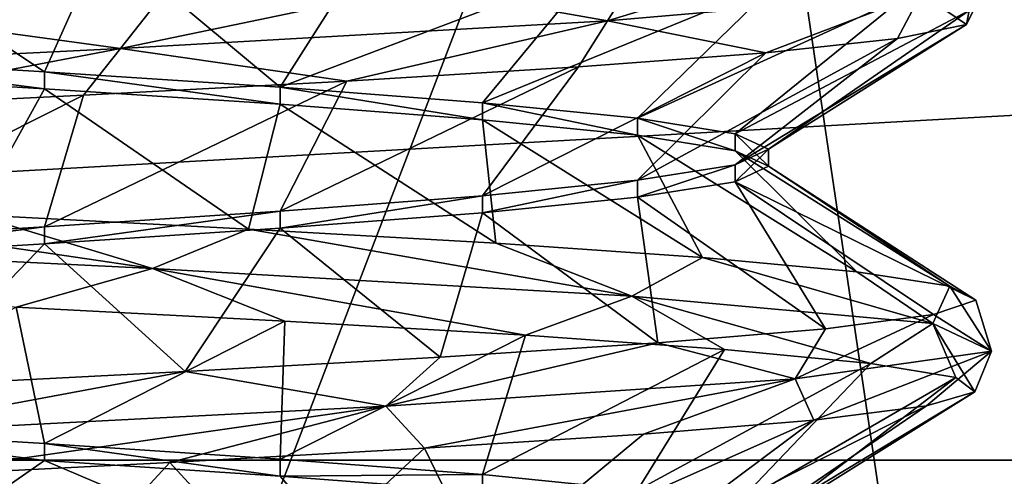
# Model space of a CAD drawing. Header units: millimetres. Extents: x -175 to 114, y -36 to 283.
# Tile 74 of 112: x 70.99 to 73.107, y -8.486 to -7.503. Entities that reach past the tile are written whole.
import ezdxf

# ---------------------------------------------------------------- set-up
doc = ezdxf.new("R2010")
doc.units = ezdxf.units.MM
doc.header["$LTSCALE"] = 65.185185
for name, color, linetype in [('2', 7, 'CONTINUOUS'), ('234', 7, 'CONTINUOUS'), ('30', 7, 'CONTINUOUS'), ('411', 7, 'CONTINUOUS'), ('413', 7, 'CONTINUOUS'), ('414', 7, 'CONTINUOUS'), ('45', 7, 'CONTINUOUS'), ('566', 7, 'CONTINUOUS'), ('567', 7, 'CONTINUOUS'), ('641', 7, 'CONTINUOUS')]:
    doc.layers.add(name, color=color, linetype=linetype)

msp = doc.modelspace()

# ---------------------------------------------------------------- linework, layer by layer
at = {"layer": '2', "linetype": 'CONTINUOUS'}
for points in [[(113.25, -35.25, 92.5), (113.25, 35.25, 92.5), (-66.25, 35.25, 92.5), (113.25, -35.25, 92.5)], [(113.25, -35.25, 92.5), (-66.25, 35.25, 92.5), (-18.1198, 11.172, 92.5), (113.25, -35.25, 92.5)], [(-15.7687, 9.6947, 92.5), (113.25, -35.25, 92.5), (-18.1198, 11.172, 92.5), (-15.7687, 9.6947, 92.5)], [(-13.8053, 7.7313, 92.5), (113.25, -35.25, 92.5), (-15.7687, 9.6947, 92.5), (-13.8053, 7.7313, 92.5)], [(-12.328, 5.3802, 92.5), (113.25, -35.25, 92.5), (-13.8053, 7.7313, 92.5), (-12.328, 5.3802, 92.5)], [(-11.4109, 2.7593, 92.5), (113.25, -35.25, 92.5), (-12.328, 5.3802, 92.5), (-11.4109, 2.7593, 92.5)], [(-11.1, 0, 92.5), (113.25, -35.25, 92.5), (-11.4109, 2.7593, 92.5), (-11.1, 0, 92.5)], [(-11.4109, -2.7593, 92.5), (113.25, -35.25, 92.5), (-11.1, 0, 92.5), (-11.4109, -2.7593, 92.5)], [(-12.328, -5.3802, 92.5), (113.25, -35.25, 92.5), (-11.4109, -2.7593, 92.5), (-12.328, -5.3802, 92.5)], [(-13.8053, -7.7313, 92.5), (113.25, -35.25, 92.5), (-12.328, -5.3802, 92.5), (-13.8053, -7.7313, 92.5)], [(-15.7687, -9.6947, 92.5), (113.25, -35.25, 92.5), (-13.8053, -7.7313, 92.5), (-15.7687, -9.6947, 92.5)]]:
    msp.add_3dface(points, dxfattribs=at)
at = {"layer": '234', "linetype": 'CONTINUOUS'}
for points in [[(74.2619, -5.1777, 93.5), (73.1924, -10.9231, 93.5), (72.4778, -6.0867, 93.5), (74.2619, -5.1777, 93.5)], [(73.1924, -10.9231, 93.5), (70.5, -11.25, 93.5), (72.4778, -6.0867, 93.5), (73.1924, -10.9231, 93.5)], [(70.5, -11.25, 93.5), (70.5, -6.4, 93.5), (72.4778, -6.0867, 93.5), (70.5, -11.25, 93.5)]]:
    msp.add_3dface(points, dxfattribs=at)
at = {"layer": '30', "color": 7, "linetype": 'CONTINUOUS', "true_color": 0x21211a}
for points in [[(26, -32.75, 79.5), (38.3306, -6.0045, 79.5), (105.75, 32.75, 79.5), (26, -32.75, 79.5)], [(105.75, -32.75, 79.5), (26, -32.75, 79.5), (105.75, 32.75, 79.5), (105.75, -32.75, 79.5)]]:
    msp.add_3dface(points, dxfattribs=at)
at = {"layer": '411', "linetype": 'CONTINUOUS'}
for points in [[(70.5, -8.4184, 96.9), (70.6696, -8.7115, 96.4589), (71.0434, -8.4517, 96.9715), (70.5, -8.4184, 96.9)], [(70.6696, -8.7115, 96.4589), (71.7921, -8.7708, 96.8053), (71.0434, -8.4517, 96.9715), (70.6696, -8.7115, 96.4589)], [(71.0434, -8.4517, 96.9715), (71.7921, -8.7708, 96.8053), (71.5499, -8.485, 97.1813), (71.0434, -8.4517, 96.9715)], [(71.5499, -8.485, 97.1813), (71.7921, -8.7708, 96.8053), (71.9849, -8.5184, 97.5151), (71.5499, -8.485, 97.1813)]]:
    msp.add_3dface(points, dxfattribs=at)
at = {"layer": '413', "linetype": 'CONTINUOUS'}
for points in [[(70.5, -7.5816, 96.9), (71.0435, -7.615, 96.9715), (70.5703, -7.3005, 96.4542), (70.5, -7.5816, 96.9)], [(70.5703, -7.3005, 96.4542), (71.0435, -7.615, 96.9715), (71.1704, -7.3309, 96.543), (70.5703, -7.3005, 96.4542)], [(71.0435, -7.615, 96.9715), (71.5499, -7.6483, 97.1813), (71.1704, -7.3309, 96.543), (71.0435, -7.615, 96.9715)], [(71.1704, -7.3309, 96.543), (71.5499, -7.6483, 97.1813), (71.7324, -7.3613, 96.7712), (71.1704, -7.3309, 96.543)], [(71.7324, -7.3613, 96.7712), (71.5499, -7.6483, 97.1813), (72.2245, -7.3917, 97.1259), (71.7324, -7.3613, 96.7712)], [(71.5499, -7.6483, 97.1813), (71.9849, -7.6816, 97.5151), (72.2245, -7.3917, 97.1259), (71.5499, -7.6483, 97.1813)], [(72.2245, -7.3917, 97.1259), (71.9849, -7.6816, 97.5151), (72.6188, -7.4221, 97.5869), (72.2245, -7.3917, 97.1259)], [(71.9849, -7.6816, 97.5151), (72.3187, -7.715, 97.95), (72.6188, -7.4221, 97.5869), (71.9849, -7.6816, 97.5151)], [(72.6188, -7.4221, 97.5869), (72.3187, -7.715, 97.95), (72.8929, -7.4525, 98.128), (72.6188, -7.4221, 97.5869)], [(72.3187, -7.715, 97.95), (72.5285, -7.7483, 98.4566), (72.8929, -7.4525, 98.128), (72.3187, -7.715, 97.95)], [(72.8929, -7.4525, 98.128), (72.5285, -7.7483, 98.4566), (73.0312, -7.4829, 98.7186), (72.8929, -7.4525, 98.128)], [(72.5285, -7.7483, 98.4566), (72.6, -7.7816, 99), (73.0312, -7.4829, 98.7186), (72.5285, -7.7483, 98.4566)], [(73.0312, -7.4829, 98.7186), (72.6, -7.7816, 99), (73.0259, -7.5133, 99.3252), (73.0312, -7.4829, 98.7186)], [(72.6, -7.7816, 99), (72.5285, -7.815, 99.5434), (73.0259, -7.5133, 99.3252), (72.6, -7.7816, 99)], [(73.0259, -7.5133, 99.3252), (72.5285, -7.815, 99.5434), (72.8774, -7.5437, 99.9133), (73.0259, -7.5133, 99.3252)], [(72.5285, -7.815, 99.5434), (72.3187, -7.8483, 100.05), (72.8774, -7.5437, 99.9133), (72.5285, -7.815, 99.5434)], [(72.8774, -7.5437, 99.9133), (72.3187, -7.8483, 100.05), (72.594, -7.5741, 100.4496), (72.8774, -7.5437, 99.9133)], [(72.3187, -7.8483, 100.05), (71.9849, -7.8816, 100.4849), (72.594, -7.5741, 100.4496), (72.3187, -7.8483, 100.05)], [(72.594, -7.5741, 100.4496), (71.9849, -7.8816, 100.4849), (72.1918, -7.6045, 100.9037), (72.594, -7.5741, 100.4496)], [(71.9849, -7.8816, 100.4849), (71.5499, -7.915, 100.8187), (72.1918, -7.6045, 100.9037), (71.9849, -7.8816, 100.4849)], [(72.1918, -7.6045, 100.9037), (71.5499, -7.915, 100.8187), (71.6936, -7.6349, 101.2498), (72.1918, -7.6045, 100.9037)], [(71.5499, -7.915, 100.8187), (71.0435, -7.9483, 101.0285), (71.6936, -7.6349, 101.2498), (71.5499, -7.915, 100.8187)], [(71.6936, -7.6349, 101.2498), (71.0435, -7.9483, 101.0285), (71.1277, -7.6653, 101.4682), (71.6936, -7.6349, 101.2498)], [(71.0435, -7.9483, 101.0285), (70.5, -7.9816, 101.1), (71.1277, -7.6653, 101.4682), (71.0435, -7.9483, 101.0285)], [(71.1277, -7.6653, 101.4682), (70.5, -7.9816, 101.1), (70.5262, -7.6957, 101.5467), (71.1277, -7.6653, 101.4682)], [(70.5, -8.3816, 96.9), (71.0434, -8.415, 96.9715), (70.9824, -8.1213, 96.4993), (70.5, -8.3816, 96.9)], [(70.9824, -8.1213, 96.4993), (71.0434, -8.415, 96.9715), (71.5601, -8.1517, 96.6843), (70.9824, -8.1213, 96.4993)], [(71.0434, -8.415, 96.9715), (71.5499, -8.4483, 97.1813), (71.5601, -8.1517, 96.6843), (71.0434, -8.415, 96.9715)], [(71.5601, -8.1517, 96.6843), (71.5499, -8.4483, 97.1813), (72.0776, -8.182, 97.0007), (71.5601, -8.1517, 96.6843)], [(71.5499, -8.4483, 97.1813), (71.9849, -8.4816, 97.515), (72.0776, -8.182, 97.0007), (71.5499, -8.4483, 97.1813)], [(72.0776, -8.182, 97.0007), (71.9849, -8.4816, 97.515), (72.5057, -8.2124, 97.4305), (72.0776, -8.182, 97.0007)], [(71.9849, -8.4816, 97.515), (72.3187, -8.515, 97.95), (72.5057, -8.2124, 97.4305), (71.9849, -8.4816, 97.515)], [(72.5057, -8.2124, 97.4305), (72.3187, -8.515, 97.95), (72.82, -8.2428, 97.9493), (72.5057, -8.2124, 97.4305)], [(72.3187, -8.515, 97.95), (72.5285, -8.5483, 98.4565), (72.82, -8.2428, 97.9493), (72.3187, -8.515, 97.95)], [(72.82, -8.2428, 97.9493), (72.5285, -8.5483, 98.4565), (73.0026, -8.2732, 98.5278), (72.82, -8.2428, 97.9493)], [(72.5285, -8.5483, 98.4565), (72.6, -8.5816, 98.9999), (73.0026, -8.2732, 98.5278), (72.5285, -8.5483, 98.4565)], [(73.0026, -8.2732, 98.5278), (72.6, -8.5816, 98.9999), (73.0433, -8.3036, 99.133), (73.0026, -8.2732, 98.5278)], [(72.6, -8.5816, 98.9999), (72.5285, -8.6149, 99.5434), (73.0433, -8.3036, 99.133), (72.6, -8.5816, 98.9999)], [(73.0433, -8.3036, 99.133), (72.5285, -8.6149, 99.5434), (72.9397, -8.334, 99.7307), (73.0433, -8.3036, 99.133)], [(72.5285, -8.6149, 99.5434), (72.3187, -8.6483, 100.0499), (72.9397, -8.334, 99.7307), (72.5285, -8.6149, 99.5434)], [(72.9397, -8.334, 99.7307), (72.3187, -8.6483, 100.0499), (72.6977, -8.3644, 100.2869), (72.9397, -8.334, 99.7307)], [(72.3187, -8.6483, 100.0499), (71.9849, -8.6816, 100.4849), (72.6977, -8.3644, 100.2869), (72.3187, -8.6483, 100.0499)], [(72.6977, -8.3644, 100.2869), (71.9849, -8.6816, 100.4849), (72.3311, -8.3948, 100.7701), (72.6977, -8.3644, 100.2869)], [(72.3311, -8.3948, 100.7701), (71.9849, -8.6816, 100.4849), (71.8605, -8.4252, 101.1529), (72.3311, -8.3948, 100.7701)], [(71.8605, -8.4252, 101.1529), (71.55, -8.715, 100.8187), (71.3128, -8.4556, 101.4136), (71.8605, -8.4252, 101.1529)], [(71.9849, -8.6816, 100.4849), (71.55, -8.715, 100.8187), (71.8605, -8.4252, 101.1529), (71.9849, -8.6816, 100.4849)], [(71.3128, -8.4556, 101.4136), (71.0435, -8.7483, 101.0285), (70.719, -8.486, 101.5374), (71.3128, -8.4556, 101.4136)], [(71.55, -8.715, 100.8187), (71.0435, -8.7483, 101.0285), (71.3128, -8.4556, 101.4136), (71.55, -8.715, 100.8187)]]:
    msp.add_3dface(points, dxfattribs=at)
at = {"layer": '414', "linetype": 'CONTINUOUS'}
for points in [[(70.5, -7.6184, 96.9), (70.8933, -7.9228, 96.4838), (71.0434, -7.6517, 96.9715), (70.5, -7.6184, 96.9)], [(70.8933, -7.9228, 96.4838), (71.4818, -7.9534, 96.6501), (71.0434, -7.6517, 96.9715), (70.8933, -7.9228, 96.4838)], [(71.0434, -7.6517, 96.9715), (71.4818, -7.9534, 96.6501), (71.5499, -7.685, 97.1813), (71.0434, -7.6517, 96.9715)], [(71.4818, -7.9534, 96.6501), (72.0138, -7.9841, 96.9519), (71.5499, -7.685, 97.1813), (71.4818, -7.9534, 96.6501)], [(71.5499, -7.685, 97.1813), (72.0138, -7.9841, 96.9519), (71.9849, -7.7184, 97.515), (71.5499, -7.685, 97.1813)], [(72.0138, -7.9841, 96.9519), (72.4584, -8.0147, 97.3718), (71.9849, -7.7184, 97.515), (72.0138, -7.9841, 96.9519)], [(71.9849, -7.7184, 97.515), (72.4584, -8.0147, 97.3718), (72.3187, -7.7517, 97.95), (71.9849, -7.7184, 97.515)], [(72.4584, -8.0147, 97.3718), (72.7901, -8.0453, 97.8857), (72.3187, -7.7517, 97.95), (72.4584, -8.0147, 97.3718)], [(72.3187, -7.7517, 97.95), (72.7901, -8.0453, 97.8857), (72.5285, -7.785, 98.4565), (72.3187, -7.7517, 97.95)], [(72.7901, -8.0453, 97.8857), (72.9897, -8.076, 98.4637), (72.5285, -7.785, 98.4565), (72.7901, -8.0453, 97.8857)], [(72.5285, -7.785, 98.4565), (72.9897, -8.076, 98.4637), (72.6, -7.8184, 98.9999), (72.5285, -7.785, 98.4565)], [(72.6, -7.8184, 98.9999), (73.0458, -8.1066, 99.0728), (72.5285, -7.8517, 99.5434), (72.6, -7.8184, 98.9999)], [(72.9897, -8.076, 98.4637), (73.0458, -8.1066, 99.0728), (72.6, -7.8184, 98.9999), (72.9897, -8.076, 98.4637)], [(72.5285, -7.8517, 99.5434), (72.7227, -8.1679, 100.2433), (72.3187, -7.885, 100.0499), (72.5285, -7.8517, 99.5434)], [(72.955, -8.1373, 99.6776), (72.7227, -8.1679, 100.2433), (72.5285, -7.8517, 99.5434), (72.955, -8.1373, 99.6776)], [(73.0458, -8.1066, 99.0728), (72.955, -8.1373, 99.6776), (72.5285, -7.8517, 99.5434), (73.0458, -8.1066, 99.0728)], [(72.3187, -7.885, 100.0499), (72.3622, -8.1986, 100.7373), (71.9849, -7.9184, 100.4849), (72.3187, -7.885, 100.0499)], [(72.7227, -8.1679, 100.2433), (72.3622, -8.1986, 100.7373), (72.3187, -7.885, 100.0499), (72.7227, -8.1679, 100.2433)], [(71.9849, -7.9184, 100.4849), (71.8943, -8.2292, 101.1312), (71.55, -7.9517, 100.8187), (71.9849, -7.9184, 100.4849)], [(72.3622, -8.1986, 100.7373), (71.8943, -8.2292, 101.1312), (71.9849, -7.9184, 100.4849), (72.3622, -8.1986, 100.7373)], [(71.55, -7.9517, 100.8187), (71.346, -8.2599, 101.4022), (71.0435, -7.985, 101.0285), (71.55, -7.9517, 100.8187)], [(71.8943, -8.2292, 101.1312), (71.346, -8.2599, 101.4022), (71.55, -7.9517, 100.8187), (71.8943, -8.2292, 101.1312)], [(71.0435, -7.985, 101.0285), (70.749, -8.2905, 101.5346), (70.5, -8.0184, 101.1), (71.0435, -7.985, 101.0285)], [(71.346, -8.2599, 101.4022), (70.749, -8.2905, 101.5346), (71.0435, -7.985, 101.0285), (71.346, -8.2599, 101.4022)]]:
    msp.add_3dface(points, dxfattribs=at)
at = {"layer": '45', "linetype": 'CONTINUOUS'}
for points in [[(59.9082, -8.4508, 110), (81.9717, -7.2113, 110), (59.0283, -7.2113, 110), (59.9082, -8.4508, 110)], [(81.0918, -8.4508, 110), (81.9717, -7.2113, 110), (59.9082, -8.4508, 110), (81.0918, -8.4508, 110)], [(60.9214, -9.584, 110), (81.0918, -8.4508, 110), (59.9082, -8.4508, 110), (60.9214, -9.584, 110)], [(80.0786, -9.584, 110), (81.0918, -8.4508, 110), (60.9214, -9.584, 110), (80.0786, -9.584, 110)]]:
    msp.add_3dface(points, dxfattribs=at)
at = {"layer": '566', "linetype": 'CONTINUOUS'}
for points in [[(71.0435, -7.615, 96.9715), (70.5, -7.5816, 96.9), (71.0434, -7.6517, 96.9715), (71.0435, -7.615, 96.9715)], [(70.5, -7.5816, 96.9), (70.5, -7.6184, 96.9), (71.0434, -7.6517, 96.9715), (70.5, -7.5816, 96.9)], [(71.0435, -7.615, 96.9715), (71.0434, -7.6517, 96.9715), (71.5499, -7.685, 97.1813), (71.0435, -7.615, 96.9715)], [(71.5499, -7.6483, 97.1813), (71.0435, -7.615, 96.9715), (71.5499, -7.685, 97.1813), (71.5499, -7.6483, 97.1813)], [(71.9849, -7.6816, 97.5151), (71.5499, -7.6483, 97.1813), (71.9849, -7.7184, 97.515), (71.9849, -7.6816, 97.5151)], [(71.5499, -7.6483, 97.1813), (71.5499, -7.685, 97.1813), (71.9849, -7.7184, 97.515), (71.5499, -7.6483, 97.1813)], [(72.3187, -7.715, 97.95), (71.9849, -7.6816, 97.5151), (72.3187, -7.7517, 97.95), (72.3187, -7.715, 97.95)], [(71.9849, -7.6816, 97.5151), (71.9849, -7.7184, 97.515), (72.3187, -7.7517, 97.95), (71.9849, -7.6816, 97.5151)], [(72.5285, -7.7483, 98.4566), (72.3187, -7.715, 97.95), (72.5285, -7.785, 98.4565), (72.5285, -7.7483, 98.4566)], [(72.3187, -7.715, 97.95), (72.3187, -7.7517, 97.95), (72.5285, -7.785, 98.4565), (72.3187, -7.715, 97.95)], [(72.6, -7.7816, 99), (72.5285, -7.7483, 98.4566), (72.6, -7.8184, 98.9999), (72.6, -7.7816, 99)], [(72.5285, -7.7483, 98.4566), (72.5285, -7.785, 98.4565), (72.6, -7.8184, 98.9999), (72.5285, -7.7483, 98.4566)], [(72.5285, -7.815, 99.5434), (72.6, -7.7816, 99), (72.5285, -7.8517, 99.5434), (72.5285, -7.815, 99.5434)], [(72.6, -7.7816, 99), (72.6, -7.8184, 98.9999), (72.5285, -7.8517, 99.5434), (72.6, -7.7816, 99)], [(72.3187, -7.8483, 100.05), (72.5285, -7.815, 99.5434), (72.3187, -7.885, 100.0499), (72.3187, -7.8483, 100.05)], [(72.5285, -7.815, 99.5434), (72.5285, -7.8517, 99.5434), (72.3187, -7.885, 100.0499), (72.5285, -7.815, 99.5434)], [(71.9849, -7.8816, 100.4849), (72.3187, -7.8483, 100.05), (71.9849, -7.9184, 100.4849), (71.9849, -7.8816, 100.4849)], [(72.3187, -7.8483, 100.05), (72.3187, -7.885, 100.0499), (71.9849, -7.9184, 100.4849), (72.3187, -7.8483, 100.05)], [(71.5499, -7.915, 100.8187), (71.9849, -7.8816, 100.4849), (71.55, -7.9517, 100.8187), (71.5499, -7.915, 100.8187)], [(71.9849, -7.8816, 100.4849), (71.9849, -7.9184, 100.4849), (71.55, -7.9517, 100.8187), (71.9849, -7.8816, 100.4849)], [(71.0435, -7.9483, 101.0285), (71.5499, -7.915, 100.8187), (71.0435, -7.985, 101.0285), (71.0435, -7.9483, 101.0285)], [(71.5499, -7.915, 100.8187), (71.55, -7.9517, 100.8187), (71.0435, -7.985, 101.0285), (71.5499, -7.915, 100.8187)], [(70.5, -7.9816, 101.1), (71.0435, -7.9483, 101.0285), (70.5, -8.0184, 101.1), (70.5, -7.9816, 101.1)], [(71.0435, -7.9483, 101.0285), (71.0435, -7.985, 101.0285), (70.5, -8.0184, 101.1), (71.0435, -7.9483, 101.0285)]]:
    msp.add_3dface(points, dxfattribs=at)
at = {"layer": '567', "linetype": 'CONTINUOUS'}
for points in [[(70.5, -8.4184, 96.9), (71.0434, -8.4517, 96.9715), (70.5, -8.3816, 96.9), (70.5, -8.4184, 96.9)], [(71.0434, -8.4517, 96.9715), (71.0434, -8.415, 96.9715), (70.5, -8.3816, 96.9), (71.0434, -8.4517, 96.9715)], [(71.0434, -8.4517, 96.9715), (71.5499, -8.485, 97.1813), (71.0434, -8.415, 96.9715), (71.0434, -8.4517, 96.9715)], [(71.5499, -8.485, 97.1813), (71.5499, -8.4483, 97.1813), (71.0434, -8.415, 96.9715), (71.5499, -8.485, 97.1813)], [(71.5499, -8.485, 97.1813), (71.9849, -8.4816, 97.515), (71.5499, -8.4483, 97.1813), (71.5499, -8.485, 97.1813)], [(71.5499, -8.485, 97.1813), (71.9849, -8.5184, 97.5151), (71.9849, -8.4816, 97.515), (71.5499, -8.485, 97.1813)], [(71.9849, -8.5184, 97.5151), (72.3187, -8.515, 97.95), (71.9849, -8.4816, 97.515), (71.9849, -8.5184, 97.5151)]]:
    msp.add_3dface(points, dxfattribs=at)
at = {"layer": '641', "linetype": 'CONTINUOUS'}
for points in [[(72.3191, -7.4017, 100.7824), (72.6916, -7.3711, 100.2974), (72.2539, -7.5057, 100.9193), (72.3191, -7.4017, 100.7824)], [(72.2539, -7.5057, 100.9193), (72.6916, -7.3711, 100.2974), (72.9284, -7.4465, 99.929), (72.2539, -7.5057, 100.9193)], [(71.8417, -7.4324, 101.1647), (72.3191, -7.4017, 100.7824), (72.2539, -7.5057, 100.9193), (71.8417, -7.4324, 101.1647)], [(73.0259, -7.5133, 99.3252), (72.9284, -7.4465, 99.929), (73.0871, -7.3873, 98.7414), (73.0259, -7.5133, 99.3252)], [(73.0312, -7.4829, 98.7186), (73.0259, -7.5133, 99.3252), (73.0871, -7.3873, 98.7414), (73.0312, -7.4829, 98.7186)], [(71.2869, -7.463, 101.4222), (71.8417, -7.4324, 101.1647), (71.207, -7.5649, 101.502), (71.2869, -7.463, 101.4222)], [(71.207, -7.5649, 101.502), (71.8417, -7.4324, 101.1647), (72.2539, -7.5057, 100.9193), (71.207, -7.5649, 101.502)], [(72.594, -7.5741, 100.4496), (72.2539, -7.5057, 100.9193), (72.9284, -7.4465, 99.929), (72.594, -7.5741, 100.4496)], [(72.8774, -7.5437, 99.9133), (72.594, -7.5741, 100.4496), (72.9284, -7.4465, 99.929), (72.8774, -7.5437, 99.9133)], [(73.0259, -7.5133, 99.3252), (72.8774, -7.5437, 99.9133), (72.9284, -7.4465, 99.929), (73.0259, -7.5133, 99.3252)], [(70.6868, -7.4937, 101.5399), (71.2869, -7.463, 101.4222), (71.207, -7.5649, 101.502), (70.6868, -7.4937, 101.5399)], [(70.01, -7.6241, 101.5534), (70.6868, -7.4937, 101.5399), (71.207, -7.5649, 101.502), (70.01, -7.6241, 101.5534)], [(71.6936, -7.6349, 101.2498), (71.207, -7.5649, 101.502), (72.2539, -7.5057, 100.9193), (71.6936, -7.6349, 101.2498)], [(72.1918, -7.6045, 100.9037), (71.6936, -7.6349, 101.2498), (72.2539, -7.5057, 100.9193), (72.1918, -7.6045, 100.9037)], [(72.594, -7.5741, 100.4496), (72.1918, -7.6045, 100.9037), (72.2539, -7.5057, 100.9193), (72.594, -7.5741, 100.4496)], [(70.5262, -7.6957, 101.5467), (70.01, -7.6241, 101.5534), (71.207, -7.5649, 101.502), (70.5262, -7.6957, 101.5467)], [(71.1277, -7.6653, 101.4682), (70.5262, -7.6957, 101.5467), (71.207, -7.5649, 101.502), (71.1277, -7.6653, 101.4682)], [(71.6936, -7.6349, 101.2498), (71.1277, -7.6653, 101.4682), (71.207, -7.5649, 101.502), (71.6936, -7.6349, 101.2498)], [(71.2758, -8.0386, 96.5184), (70.2821, -7.8921, 96.4625), (70.0806, -7.9794, 96.434), (71.2758, -8.0386, 96.5184)], [(70.8933, -7.9228, 96.4838), (70.2821, -7.8921, 96.4625), (71.2758, -8.0386, 96.5184), (70.8933, -7.9228, 96.4838)], [(71.4818, -7.9534, 96.6501), (70.8933, -7.9228, 96.4838), (71.2758, -8.0386, 96.5184), (71.4818, -7.9534, 96.6501)], [(72.3062, -8.0978, 97.1298), (71.4818, -7.9534, 96.6501), (71.2758, -8.0386, 96.5184), (72.3062, -8.0978, 97.1298)], [(72.0138, -7.9841, 96.9519), (71.4818, -7.9534, 96.6501), (72.3062, -8.0978, 97.1298), (72.0138, -7.9841, 96.9519)], [(70.9824, -8.1213, 96.4993), (71.2758, -8.0386, 96.5184), (70.0806, -7.9794, 96.434), (70.9824, -8.1213, 96.4993)], [(72.4584, -8.0147, 97.3718), (72.0138, -7.9841, 96.9519), (72.3062, -8.0978, 97.1298), (72.4584, -8.0147, 97.3718)], [(72.9531, -8.157, 98.1383), (72.4584, -8.0147, 97.3718), (72.3062, -8.0978, 97.1298), (72.9531, -8.157, 98.1383)], [(72.7901, -8.0453, 97.8857), (72.4584, -8.0147, 97.3718), (72.9531, -8.157, 98.1383), (72.7901, -8.0453, 97.8857)], [(70.9824, -8.1213, 96.4993), (71.5601, -8.1517, 96.6843), (71.2758, -8.0386, 96.5184), (70.9824, -8.1213, 96.4993)], [(71.5601, -8.1517, 96.6843), (72.0776, -8.182, 97.0007), (71.2758, -8.0386, 96.5184), (71.5601, -8.1517, 96.6843)], [(72.0776, -8.182, 97.0007), (72.3062, -8.0978, 97.1298), (71.2758, -8.0386, 96.5184), (72.0776, -8.182, 97.0007)], [(72.9897, -8.076, 98.4637), (72.7901, -8.0453, 97.8857), (72.9531, -8.157, 98.1383), (72.9897, -8.076, 98.4637)], [(73.079, -8.2162, 99.3298), (72.9897, -8.076, 98.4637), (72.9531, -8.157, 98.1383), (73.079, -8.2162, 99.3298)], [(73.0458, -8.1066, 99.0728), (72.9897, -8.076, 98.4637), (73.079, -8.2162, 99.3298), (73.0458, -8.1066, 99.0728)], [(72.0776, -8.182, 97.0007), (72.5057, -8.2124, 97.4305), (72.3062, -8.0978, 97.1298), (72.0776, -8.182, 97.0007)], [(72.5057, -8.2124, 97.4305), (72.82, -8.2428, 97.9493), (72.3062, -8.0978, 97.1298), (72.5057, -8.2124, 97.4305)], [(72.82, -8.2428, 97.9493), (72.9531, -8.157, 98.1383), (72.3062, -8.0978, 97.1298), (72.82, -8.2428, 97.9493)], [(72.955, -8.1373, 99.6776), (73.0458, -8.1066, 99.0728), (73.079, -8.2162, 99.3298), (72.955, -8.1373, 99.6776)], [(72.7227, -8.1679, 100.2433), (72.955, -8.1373, 99.6776), (72.6573, -8.2754, 100.4513), (72.7227, -8.1679, 100.2433)], [(72.6573, -8.2754, 100.4513), (72.955, -8.1373, 99.6776), (73.079, -8.2162, 99.3298), (72.6573, -8.2754, 100.4513)], [(72.3622, -8.1986, 100.7373), (72.7227, -8.1679, 100.2433), (72.6573, -8.2754, 100.4513), (72.3622, -8.1986, 100.7373)], [(72.82, -8.2428, 97.9493), (73.0026, -8.2732, 98.5278), (72.9531, -8.157, 98.1383), (72.82, -8.2428, 97.9493)], [(73.0026, -8.2732, 98.5278), (73.0433, -8.3036, 99.133), (72.9531, -8.157, 98.1383), (73.0026, -8.2732, 98.5278)], [(73.0433, -8.3036, 99.133), (73.079, -8.2162, 99.3298), (72.9531, -8.157, 98.1383), (73.0433, -8.3036, 99.133)], [(71.8943, -8.2292, 101.1312), (72.3622, -8.1986, 100.7373), (71.7774, -8.3346, 101.2646), (71.8943, -8.2292, 101.1312)], [(71.7774, -8.3346, 101.2646), (72.3622, -8.1986, 100.7373), (72.6573, -8.2754, 100.4513), (71.7774, -8.3346, 101.2646)], [(71.346, -8.2599, 101.4022), (71.8943, -8.2292, 101.1312), (71.7774, -8.3346, 101.2646), (71.346, -8.2599, 101.4022)], [(72.6977, -8.3644, 100.2869), (72.6573, -8.2754, 100.4513), (73.079, -8.2162, 99.3298), (72.6977, -8.3644, 100.2869)], [(72.9397, -8.334, 99.7307), (72.6977, -8.3644, 100.2869), (73.079, -8.2162, 99.3298), (72.9397, -8.334, 99.7307)], [(73.0433, -8.3036, 99.133), (72.9397, -8.334, 99.7307), (73.079, -8.2162, 99.3298), (73.0433, -8.3036, 99.133)], [(70.749, -8.2905, 101.5346), (71.346, -8.2599, 101.4022), (70.6263, -8.3938, 101.5969), (70.749, -8.2905, 101.5346)], [(70.6263, -8.3938, 101.5969), (71.346, -8.2599, 101.4022), (71.7774, -8.3346, 101.2646), (70.6263, -8.3938, 101.5969)], [(71.8605, -8.4252, 101.1529), (71.7774, -8.3346, 101.2646), (72.6573, -8.2754, 100.4513), (71.8605, -8.4252, 101.1529)], [(72.3311, -8.3948, 100.7701), (71.8605, -8.4252, 101.1529), (72.6573, -8.2754, 100.4513), (72.3311, -8.3948, 100.7701)], [(72.6977, -8.3644, 100.2869), (72.3311, -8.3948, 100.7701), (72.6573, -8.2754, 100.4513), (72.6977, -8.3644, 100.2869)], [(70.719, -8.486, 101.5374), (70.6263, -8.3938, 101.5969), (71.7774, -8.3346, 101.2646), (70.719, -8.486, 101.5374)], [(71.3128, -8.4556, 101.4136), (70.719, -8.486, 101.5374), (71.7774, -8.3346, 101.2646), (71.3128, -8.4556, 101.4136)], [(71.8605, -8.4252, 101.1529), (71.3128, -8.4556, 101.4136), (71.7774, -8.3346, 101.2646), (71.8605, -8.4252, 101.1529)]]:
    msp.add_3dface(points, dxfattribs=at)

doc.saveas('drawing.dxf')
